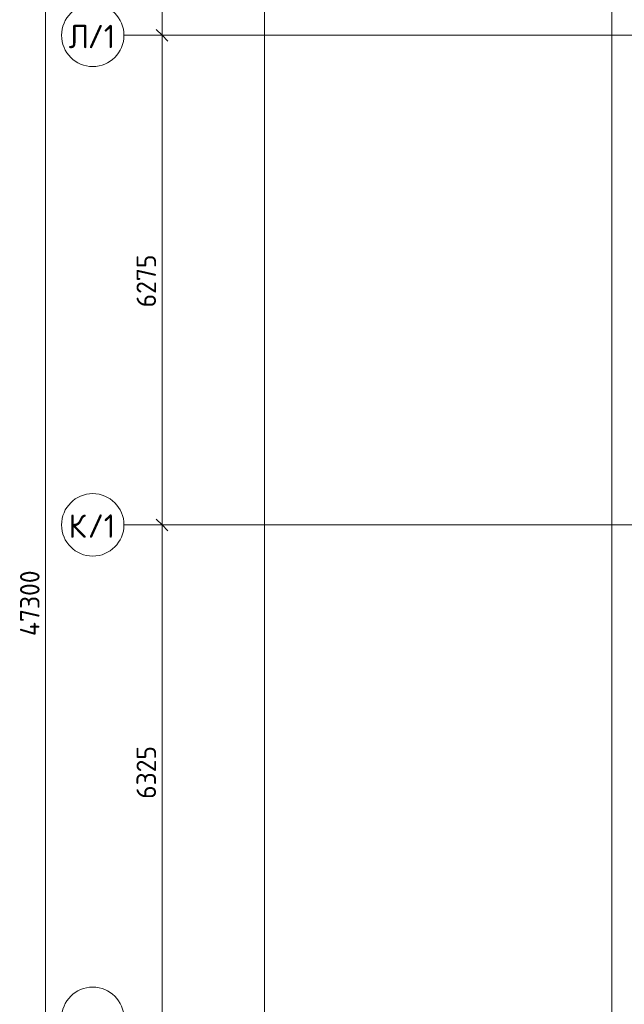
# Model space of a CAD drawing. Header units: millimetres. Extents: x -4558 to 63605, y -10605 to 130388.
# Tile 23 of 66: x -3140 to 4610, y 51880 to 64500. Entities that reach past the tile are written whole.
import ezdxf

# ---------------------------------------------------------------- set-up
doc = ezdxf.new("R2010")
doc.units = ezdxf.units.MM
doc.linetypes.add('4_ Штрихпунктир_ 10 х 2 мм', pattern=[14, 10, -2, 0, -2])
for name, color, linetype, lineweight in [('A-ANNO-DIMS', 7, 'Continuous', 5), ('A-ANNO-DIMS-100', 7, 'Continuous', 5), ('S-GRID', 7, 'Continuous', 5), ('S-GRID-IDEN', 7, 'Continuous', 5)]:
    doc.layers.add(name, color=color, linetype=linetype, lineweight=lineweight)
doc.styles.add('GOST Common_1', font='GOST_Common.ttf', dxfattribs={"height": 300})
doc.styles.add('GOST Common_3', font='GOST_Common.ttf', dxfattribs={"height": 250})
doc.dimstyles.new('2_5_мм', dxfattribs={"dimscale": 304.8, "dimtxt": 251.428749, "dimasz": 0.492126, "dimexe": 0.492126, "dimexo": 0.492126, "dimgap": 0, "dimtad": 1, "dimdec": 5, "dimrnd": 1e-05, "dimdsep": 46, "dimtxsty": 'GOST Common_3', "dimblk1": 'OBLIQUE', "dimblk2": 'OBLIQUE', "dimsah": 1, "dimcen": 0.09, "dimdle": 0.492126, "dimadec": 5, "dimazin": 2, "dimtfac": 1, "dimtdec": 4, "dimtix": 1, "dimtmove": 0, "dimatfit": 3, "dimfxl": 1, "dimtvp": 1, "dimtolj": 1, "dimtzin": 0, "dimarcsym": 2})

# ---------------------------------------------------------------- blocks, each defined once
blk = doc.blocks.new('Ось сетки - 8_0 мм-31302--01_Подвал_МП_часть А')
at = {"layer": 'S-GRID-IDEN'}
blk.add_circle((0, 0), 4, dxfattribs=at)
blk = doc.blocks.new('DIMBLOCK21--01_Подвал_МП_часть А')
at = {"layer": 'A-ANNO-DIMS-100', "lineweight": 25, "transparency": 16777216}
for p, q in [((-1315, 58025), (-1390, 58100)), ((-1315, 58025), (-1240, 57950)), ((-1315, 51700), (-1390, 51775)), ((-1315, 51700), (-1240, 51625))]:
    blk.add_line(p, q, dxfattribs=at)
at = {"layer": 'A-ANNO-DIMS-100', "transparency": 16777216}
for p, q in [((-1271, 58025), (-1465, 58025)), ((-1315, 51700), (-1315, 58025)), ((-1315, 58025), (-1271, 58025)), ((-1271, 51700), (-1465, 51700)), ((-1315, 51700), (-1271, 51700))]:
    blk.add_line(p, q, dxfattribs=at)
at = {"layer": 'A-ANNO-DIMS-100', "color": 0, "transparency": 16777216, "insert": (-1642, 54513), "char_height": 250, "width": 838.66, "attachment_point": 1, "rotation": 90, "line_spacing_factor": 1.022761, "style": 'GOST Common_3'}
blk.add_mtext('6325', dxfattribs=at)
blk = doc.blocks.new('_Oblique')
at = {"color": 0, "linetype": 'ByBlock', "lineweight": -2}
blk.add_line((-0.5, -0.5), (0.5, 0.5), dxfattribs=at)
blk = doc.blocks.new('DIMBLOCK22--01_Подвал_МП_часть А')
at = {"layer": 'A-ANNO-DIMS-100', "lineweight": 25, "transparency": 16777216}
for p, q in [((-1315, 64300), (-1390, 64375)), ((-1315, 64300), (-1240, 64225)), ((-1315, 58025), (-1390, 58100)), ((-1315, 58025), (-1240, 57950))]:
    blk.add_line(p, q, dxfattribs=at)
at = {"layer": 'A-ANNO-DIMS-100', "transparency": 16777216}
for p, q in [((-1271, 64300), (-1465, 64300)), ((-1315, 58025), (-1315, 64300)), ((-1315, 64300), (-1271, 64300)), ((-1271, 58025), (-1465, 58025)), ((-1315, 58025), (-1271, 58025))]:
    blk.add_line(p, q, dxfattribs=at)
at = {"layer": 'A-ANNO-DIMS-100', "color": 0, "transparency": 16777216, "insert": (-1642, 60813), "char_height": 250, "width": 838.66, "attachment_point": 1, "rotation": 90, "line_spacing_factor": 1.022761, "style": 'GOST Common_3'}
blk.add_mtext('6275', dxfattribs=at)
blk = doc.blocks.new('DIMBLOCK23--01_Подвал_МП_часть А')
at = {"layer": 'A-ANNO-DIMS-100', "lineweight": 25, "transparency": 16777216}
for p, q in [((-1315, 70500), (-1390, 70575)), ((-1315, 70500), (-1240, 70425)), ((-1315, 64300), (-1390, 64375)), ((-1315, 64300), (-1240, 64225))]:
    blk.add_line(p, q, dxfattribs=at)
at = {"layer": 'A-ANNO-DIMS-100', "transparency": 16777216}
for p, q in [((-1271, 70500), (-1465, 70500)), ((-1315, 64300), (-1315, 70500)), ((-1315, 70500), (-1271, 70500)), ((-1271, 64300), (-1465, 64300)), ((-1315, 64300), (-1271, 64300))]:
    blk.add_line(p, q, dxfattribs=at)
at = {"layer": 'A-ANNO-DIMS-100', "color": 0, "transparency": 16777216, "insert": (-1642, 67051), "char_height": 250, "width": 838.66, "attachment_point": 1, "rotation": 90, "line_spacing_factor": 1.022761, "style": 'GOST Common_3'}
blk.add_mtext('6200', dxfattribs=at)
blk = doc.blocks.new('DIMBLOCK254--01_Подвал_МП_часть А')
at = {"layer": 'A-ANNO-DIMS-100', "lineweight": 25, "transparency": 16777216}
for p, q in [((-2808, 80700), (-2883, 80775)), ((-2808, 80700), (-2733, 80625)), ((-2808, 33400), (-2883, 33475)), ((-2808, 33400), (-2733, 33325))]:
    blk.add_line(p, q, dxfattribs=at)
at = {"layer": 'A-ANNO-DIMS-100', "transparency": 16777216}
for p, q in [((-2765, 80700), (-2958, 80700)), ((-2808, 33250), (-2808, 80700)), ((-2808, 80700), (-2765, 80700)), ((-2765, 33400), (-2958, 33400)), ((-2808, 33400), (-2765, 33400))]:
    blk.add_line(p, q, dxfattribs=at)
at = {"layer": 'A-ANNO-DIMS-100', "color": 0, "transparency": 16777216, "insert": (-3135, 56600), "char_height": 250, "width": 1079.01, "attachment_point": 1, "rotation": 90, "line_spacing_factor": 1.022761, "style": 'GOST Common_3'}
blk.add_mtext('47300', dxfattribs=at)

msp = doc.modelspace()

# ---------------------------------------------------------------- linework, layer by layer
at = {"layer": 'S-GRID', "linetype": '4_ Штрихпунктир_ 10 х 2 мм'}
for p, q in [((0, 37477.03953), (0, 128423.739924)), ((4450, 32633.917515), (4450, 98600)), ((35565.786682, 64300), (-1802.909204, 64300)), ((35386.410027, 58025), (-1802.909204, 58025))]:
    msp.add_line(p, q, dxfattribs=at)

# ---------------------------------------------------------------- block references
at = {"layer": 'S-GRID-IDEN', "xscale": 99.99999999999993, "yscale": 99.99999999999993, "zscale": 99.99999999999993, "rotation": 89.99999999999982}
for p in [(-2202.909204, 64300), (-2202.909204, 58025), (-2202.909204, 51700)]:
    msp.add_blockref('Ось сетки - 8_0 мм-31302--01_Подвал_МП_часть А', p, dxfattribs=at)

# ---------------------------------------------------------------- texts
at = {"layer": 'S-GRID-IDEN', "char_height": 300, "attachment_point": 1, "style": 'GOST Common_1'}
for s, insert, width in [('\\fGOST Common|b0|i0|c204|p34|;Л', (-2511.329686, 64434.544597), 296.624375), ('/1', (-2266.590103, 64434.544597), 448.945), ('/1', (-2266.590103, 58159.544597), 448.945), ('\\fGOST Common|b0|i0|c204|p34|;К', (-2511.329686, 58159.544597), 296.624375)]:
    msp.add_mtext(s, dxfattribs=dict(at, insert=insert, width=width))

# ---------------------------------------------------------------- dimensions: what is measured, and where the dimension line sits
at = {"layer": 'A-ANNO-DIMS'}
for base, p1, p2, override, picture, middle in [((-2808.4586377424, 80700.0000000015), (-2914.5246549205, 33400.0000000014), (-2914.5246549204, 80700.0000000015), {"dimpost": '<>', "dimfxl": 47300}, 'DIMBLOCK254--01_Подвал_МП_часть А', (-2933.4586377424, 57050.0000000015)), ((-1315.0924877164, 70500.0000000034), (-1421.1585048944, 64300.0000000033), (-1421.1585048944, 70500.0000000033), {"dimpost": '<>', "dimfxl": 6200}, 'DIMBLOCK23--01_Подвал_МП_часть А', (-1440.0924877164, 67400.0000000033)), ((-1315.0924877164, 64300.0000000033), (-1421.1585048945, 58025.0000000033), (-1421.1585048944, 64300.0000000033), {"dimpost": '<>', "dimfxl": 6275}, 'DIMBLOCK22--01_Подвал_МП_часть А', (-1440.0924877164, 61162.5000000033)), ((-1315.0924877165, 58025.0000000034), (-1421.1585048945, 51700.0000000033), (-1421.1585048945, 58025.0000000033), {"dimpost": '<>', "dimfxl": 6325}, 'DIMBLOCK21--01_Подвал_МП_часть А', (-1440.0924877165, 54862.5000000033))]:
    dim = msp.add_linear_dim(base=base, p1=p1, p2=p2, angle=90, dimstyle='2_5_мм', override=override, dxfattribs=at)
    dim.commit()
    dim.dimension.update_dxf_attribs({"geometry": picture, "text_midpoint": middle})

doc.saveas('drawing.dxf')
